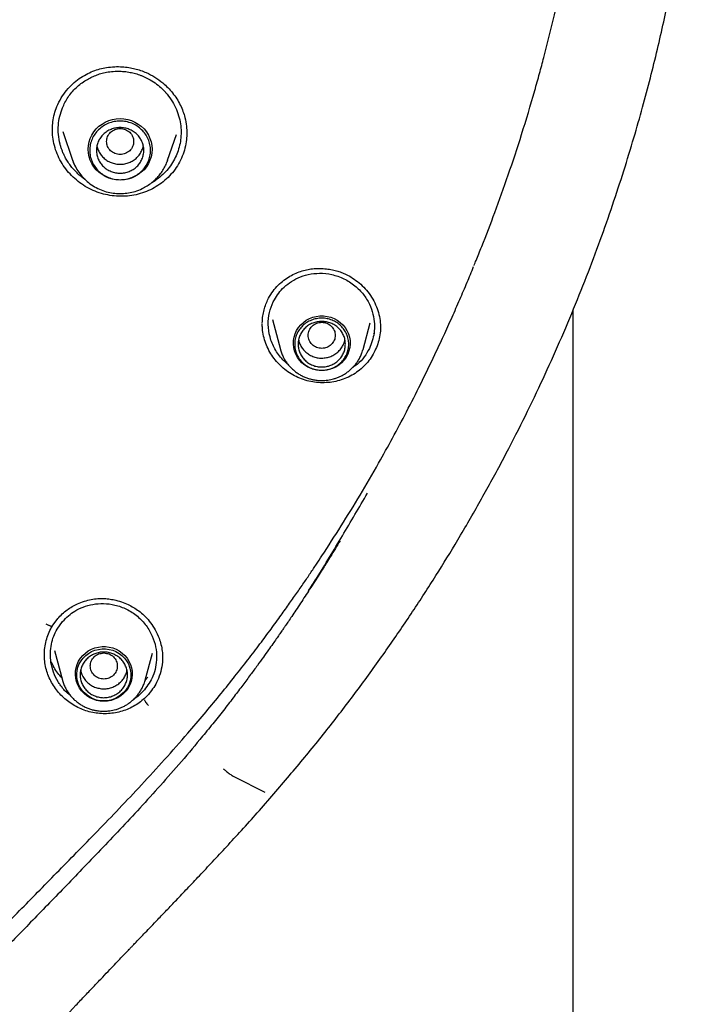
# Model space of a CAD drawing. Header units: millimetres. Extents: x 8 to 1918, y 12 to 2737.
# Tile 76 of 113: x 968 to 988, y 2292 to 2321. Entities that reach past the tile are written whole.
import ezdxf

# ---------------------------------------------------------------- set-up
doc = ezdxf.new("R2010")
doc.units = ezdxf.units.MM

msp = doc.modelspace()

# ---------------------------------------------------------------- linework, layer by layer
at = {"color": 7, "linetype": 'Continuous', "lineweight": 30}
for p, q in [((968.959, 2317.407), (968.961, 2317.445)), ((969.262, 2317.362), (969.556, 2316.51)), ((972.367, 2316.51), (972.631, 2317.276)), ((972.367, 2316.51), (972.356, 2316.479)), ((972.36, 2316.494), (972.366, 2316.509)), ((984.368, 2140.978), (984.368, 2312.094)), ((975.464, 2311.793), (975.702, 2310.912)), ((978.149, 2310.912), (978.362, 2311.701)), ((978.473, 2311.404), (978.454, 2311.364)), ((978.149, 2310.912), (978.145, 2310.9)), ((968.953, 2302.722), (969.114, 2302.945)), ((969.094, 2302.627), (969.258, 2302.859)), ((968.936, 2302.69), (968.957, 2302.726)), ((969.02, 2301.994), (969.255, 2301.122)), ((971.702, 2301.122), (971.916, 2301.916)), ((968.722, 2301.864), (968.721, 2301.885)), ((972.215, 2301.806), (972.216, 2301.773)), ((971.702, 2301.122), (971.698, 2301.111)), ((971.785, 2301.213), (971.705, 2301.121)), ((971.679, 2300.831), (971.558, 2300.706)), ((974.34, 2298.257), (975.242, 2297.803))]:
    msp.add_line(p, q, dxfattribs=at)
at = {"color": 7, "linetype": 'Continuous', "lineweight": 30, "flags": 128}
for points in [[(970.961, 2315.927), (970.848, 2315.933), (970.736, 2315.953), (970.627, 2315.986), (970.523, 2316.031), (970.425, 2316.088), (970.336, 2316.155), (970.255, 2316.233), (970.185, 2316.319), (970.126, 2316.413), (970.079, 2316.514), (970.045, 2316.618), (970.025, 2316.726), (970.018, 2316.836), (970.025, 2316.946), (970.045, 2317.054), (970.079, 2317.159), (970.126, 2317.259), (970.185, 2317.353), (970.255, 2317.439), (970.336, 2317.517), (970.425, 2317.584), (970.523, 2317.641), (970.627, 2317.686), (970.736, 2317.719), (970.848, 2317.739), (970.961, 2317.745), (971.075, 2317.739), (971.187, 2317.719), (971.296, 2317.686), (971.4, 2317.641), (971.498, 2317.584), (971.587, 2317.517), (971.668, 2317.439), (971.738, 2317.353), (971.797, 2317.259), (971.844, 2317.159), (971.878, 2317.054), (971.898, 2316.946), (971.905, 2316.836), (971.898, 2316.726), (971.878, 2316.618), (971.844, 2316.514), (971.797, 2316.413), (971.738, 2316.319), (971.668, 2316.233), (971.587, 2316.155), (971.498, 2316.088), (971.4, 2316.031), (971.296, 2315.986), (971.187, 2315.953), (971.075, 2315.933), (970.961, 2315.927)], [(976.925, 2310.286), (976.818, 2310.293), (976.712, 2310.313), (976.61, 2310.345), (976.513, 2310.39), (976.423, 2310.447), (976.341, 2310.514), (976.268, 2310.591), (976.207, 2310.676), (976.157, 2310.768), (976.12, 2310.865), (976.096, 2310.967), (976.086, 2311.07), (976.089, 2311.174), (976.106, 2311.276), (976.137, 2311.376), (976.18, 2311.47), (976.236, 2311.559), (976.303, 2311.64), (976.381, 2311.712), (976.467, 2311.775), (976.561, 2311.825), (976.661, 2311.864), (976.765, 2311.891), (976.872, 2311.904), (976.979, 2311.904), (977.086, 2311.891), (977.19, 2311.864), (977.29, 2311.825), (977.384, 2311.775), (977.47, 2311.712), (977.548, 2311.64), (977.615, 2311.559), (977.671, 2311.47), (977.714, 2311.376), (977.745, 2311.276), (977.762, 2311.174), (977.765, 2311.07), (977.755, 2310.967), (977.731, 2310.865), (977.694, 2310.768), (977.644, 2310.676), (977.582, 2310.591), (977.51, 2310.514), (977.428, 2310.447), (977.338, 2310.39), (977.241, 2310.345), (977.139, 2310.313), (977.033, 2310.293), (976.925, 2310.286)], [(970.478, 2300.497), (970.371, 2300.503), (970.265, 2300.523), (970.163, 2300.556), (970.066, 2300.601), (969.976, 2300.657), (969.894, 2300.725), (969.821, 2300.802), (969.76, 2300.887), (969.71, 2300.979), (969.673, 2301.076), (969.649, 2301.177), (969.639, 2301.28), (969.642, 2301.384), (969.659, 2301.487), (969.69, 2301.586), (969.733, 2301.681), (969.789, 2301.77), (969.856, 2301.851), (969.934, 2301.923), (970.02, 2301.985), (970.114, 2302.036), (970.214, 2302.075), (970.318, 2302.101), (970.425, 2302.115), (970.532, 2302.115), (970.639, 2302.101), (970.743, 2302.075), (970.843, 2302.036), (970.937, 2301.985), (971.023, 2301.923), (971.101, 2301.851), (971.168, 2301.77), (971.223, 2301.681), (971.267, 2301.586), (971.298, 2301.487), (971.315, 2301.384), (971.318, 2301.28), (971.308, 2301.177), (971.284, 2301.076), (971.247, 2300.979), (971.197, 2300.887), (971.135, 2300.802), (971.063, 2300.725), (970.981, 2300.657), (970.891, 2300.601), (970.794, 2300.556), (970.692, 2300.523), (970.586, 2300.503), (970.478, 2300.497)], [(970.478, 2300.506), (970.372, 2300.513), (970.267, 2300.533), (970.166, 2300.567), (970.071, 2300.613), (969.983, 2300.672), (969.903, 2300.741), (969.834, 2300.819), (969.777, 2300.906), (969.732, 2301), (969.7, 2301.098), (969.682, 2301.2), (969.679, 2301.303), (969.69, 2301.405), (969.714, 2301.505), (969.753, 2301.601), (969.804, 2301.692), (969.867, 2301.774), (969.942, 2301.849), (970.026, 2301.912), (970.118, 2301.965), (970.216, 2302.005), (970.319, 2302.032), (970.425, 2302.046), (970.532, 2302.046), (970.638, 2302.032), (970.741, 2302.005), (970.839, 2301.965), (970.931, 2301.912), (971.015, 2301.849), (971.089, 2301.774), (971.153, 2301.692), (971.204, 2301.601), (971.243, 2301.505), (971.267, 2301.405), (971.278, 2301.303), (971.274, 2301.2), (971.257, 2301.098), (971.225, 2301), (971.18, 2300.906), (971.122, 2300.819), (971.053, 2300.741), (970.974, 2300.672), (970.886, 2300.613), (970.791, 2300.567), (970.69, 2300.533), (970.585, 2300.513), (970.478, 2300.506)]]:
    msp.add_lwpolyline(points, dxfattribs=at)
at = {"color": 7, "linetype": 'Continuous', "lineweight": 30}
msp.add_arc((970.879, 2316.966), 1.399, 199.1685, 207.5956, dxfattribs=at)
for points, knots in [([(981.571, 2313.745), (981.6, 2313.815), (981.767, 2314.221), (982.06, 2314.997), (982.458, 2316.103), (982.853, 2317.305), (983.154, 2318.309), (983.366, 2319.069), (983.481, 2319.5), (983.575, 2319.866), (983.655, 2320.182), (983.732, 2320.498), (983.9, 2321.208), (984.129, 2322.26), (984.389, 2323.661), (984.632, 2325.216), (984.846, 2326.979), (985.003, 2328.953), (985.078, 2330.931), (985.071, 2332.9), (984.999, 2334.495), (984.926, 2335.473), (984.894, 2335.848), (984.882, 2335.983), (984.87, 2336.117), (984.859, 2336.232), (984.844, 2336.394), (984.82, 2336.628), (984.783, 2336.977), (984.735, 2337.399), (984.672, 2337.909), (984.59, 2338.51), (984.485, 2339.207), (984.356, 2339.986), (984.198, 2340.846), (984.007, 2341.787), (983.805, 2342.684), (983.6, 2343.523), (983.407, 2344.258), (983.213, 2344.957), (983.023, 2345.601), (982.838, 2346.203), (982.651, 2346.783), (982.419, 2347.473), (982.142, 2348.257), (981.817, 2349.12), (981.498, 2349.92), (981.201, 2350.631), (980.928, 2351.26), (980.735, 2351.688), (980.609, 2351.961), (980.547, 2352.095), (980.486, 2352.225), (980.426, 2352.352), (980.367, 2352.476), (980.035, 2353.169), (979.402, 2354.419), (978.408, 2356.197), (977.339, 2357.935), (976.198, 2359.629), (974.987, 2361.277), (973.708, 2362.877), (972.503, 2364.265), (971.574, 2365.263), (971.097, 2365.755), (970.947, 2365.908), (970.941, 2365.914), (970.938, 2365.917), (970.931, 2365.924), (970.917, 2365.939), (970.862, 2365.994), (970.747, 2366.11), (970.553, 2366.305), (970.374, 2366.482), (970.26, 2366.593), (970.235, 2366.618)], [0, 0, 0, 0, 0.003988, 0.022926, 0.043433, 0.065512, 0.089161, 0.098393, 0.106844, 0.11254, 0.118236, 0.123932, 0.129628, 0.156479, 0.180453, 0.204427, 0.239099, 0.273769, 0.308439, 0.343111, 0.377282, 0.392317, 0.39468, 0.397043, 0.399406, 0.401768, 0.403096, 0.407975, 0.414131, 0.421564, 0.430275, 0.441116, 0.453447, 0.467267, 0.482577, 0.499377, 0.517666, 0.530823, 0.544655, 0.557505, 0.568855, 0.579852, 0.590498, 0.600791, 0.617957, 0.634044, 0.649053, 0.662984, 0.674352, 0.684884, 0.687504, 0.690067, 0.692573, 0.695022, 0.697413, 0.699747, 0.735127, 0.770507, 0.805887, 0.841267, 0.876646, 0.912025, 0.947403, 0.971758, 0.982474, 0.982791, 0.982831, 0.982899, 0.983033, 0.983315, 0.983956, 0.98703, 0.991768, 0.998169, 1, 1, 1, 1]), ([(975.511, 2297.756), (975.816, 2298.115), (976.422, 2298.826), (977.289, 2299.907), (978.108, 2300.989), (978.883, 2302.067), (979.614, 2303.14), (980.302, 2304.206), (980.97, 2305.296), (981.616, 2306.41), (982.236, 2307.545), (982.813, 2308.664), (983.346, 2309.764), (983.849, 2310.864), (984.32, 2311.964), (984.76, 2313.06), (985.162, 2314.13), (985.528, 2315.172), (985.859, 2316.185), (986.154, 2317.15), (986.416, 2318.069), (986.647, 2318.941), (986.856, 2319.786), (987.043, 2320.602), (987.212, 2321.395), (987.363, 2322.164), (987.498, 2322.907), (987.617, 2323.627), (987.723, 2324.328), (987.817, 2325.018), (987.901, 2325.697), (987.994, 2326.547), (988.086, 2327.558), (988.165, 2328.723), (988.21, 2329.708), (988.232, 2330.521), (988.241, 2331.17), (988.243, 2331.809), (988.236, 2332.438), (988.223, 2333.003), (988.207, 2333.497), (988.191, 2333.909), (988.173, 2334.283), (988.155, 2334.618), (988.142, 2334.829), (988.136, 2334.928)], [0, 0, 0, 0, 0.034796, 0.068916, 0.102354, 0.135102, 0.167153, 0.198502, 0.229146, 0.262039, 0.294075, 0.325253, 0.355574, 0.385033, 0.41534, 0.444689, 0.473087, 0.500544, 0.527067, 0.552663, 0.575954, 0.598436, 0.620113, 0.640993, 0.661083, 0.680734, 0.69958, 0.717652, 0.735309, 0.752679, 0.769765, 0.786568, 0.816648, 0.8458, 0.874035, 0.890542, 0.906725, 0.922657, 0.938393, 0.953831, 0.965049, 0.975277, 0.984513, 0.992754, 1, 1, 1, 1]), ([(969.089, 2318.101), (969.129, 2318.188), (969.208, 2318.358), (969.371, 2318.582), (969.552, 2318.773), (969.747, 2318.931), (969.949, 2319.056), (970.153, 2319.151), (970.354, 2319.216), (970.569, 2319.262), (970.792, 2319.285), (971.016, 2319.283), (971.216, 2319.261), (971.397, 2319.225), (971.569, 2319.174), (971.768, 2319.096), (971.992, 2318.976), (972.203, 2318.822), (972.376, 2318.662), (972.515, 2318.506), (972.639, 2318.333), (972.743, 2318.15), (972.823, 2317.963), (972.887, 2317.753), (972.93, 2317.531), (972.934, 2317.371), (972.936, 2317.299)], [0, 0, 0, 0, 0.053659, 0.105047, 0.154043, 0.2005, 0.24432, 0.285476, 0.324213, 0.360678, 0.405633, 0.446274, 0.482498, 0.514586, 0.546435, 0.579198, 0.630248, 0.68367, 0.720594, 0.758521, 0.797431, 0.83658, 0.873942, 0.909301, 0.958674, 1, 1, 1, 1]), ([(969.256, 2318.067), (969.279, 2318.12), (969.327, 2318.228), (969.42, 2318.381), (969.53, 2318.526), (969.657, 2318.661), (969.8, 2318.783), (969.926, 2318.869), (970.026, 2318.927), (970.095, 2318.963), (970.167, 2318.996), (970.24, 2319.026), (970.341, 2319.063), (970.478, 2319.102), (970.662, 2319.136), (970.851, 2319.151), (971.04, 2319.146), (971.184, 2319.129), (971.297, 2319.107), (971.374, 2319.089), (971.453, 2319.067), (971.532, 2319.04), (971.667, 2318.989), (971.841, 2318.904), (972.04, 2318.772), (972.176, 2318.656), (972.256, 2318.575), (972.286, 2318.543), (972.299, 2318.529), (972.304, 2318.523), (972.307, 2318.52), (972.308, 2318.519), (972.308, 2318.519), (972.308, 2318.518), (972.308, 2318.518), (972.369, 2318.45), (972.478, 2318.307), (972.607, 2318.075), (972.697, 2317.835), (972.751, 2317.593), (972.77, 2317.353), (972.756, 2317.121), (972.714, 2316.9), (972.664, 2316.761), (972.639, 2316.693)], [0, 0, 0, 0, 0.031706, 0.063905, 0.096598, 0.129784, 0.163464, 0.197637, 0.211449, 0.22534, 0.23931, 0.253358, 0.267485, 0.296442, 0.329339, 0.366167, 0.396368, 0.428769, 0.442349, 0.45628, 0.470562, 0.485194, 0.500175, 0.546113, 0.586529, 0.625253, 0.640114, 0.646231, 0.648841, 0.649973, 0.650469, 0.650686, 0.650781, 0.650823, 0.650842, 0.650856, 0.698966, 0.745773, 0.791292, 0.835535, 0.878515, 0.920244, 0.960735, 1, 1, 1, 1]), ([(968.959, 2317.445), (968.962, 2317.515), (968.969, 2317.663), (969.012, 2317.884), (969.063, 2318.028), (969.089, 2318.101)], [0, 0, 0, 0, 0.314225, 0.656082, 1, 1, 1, 1]), ([(969.932, 2315.938), (969.924, 2315.944), (969.897, 2315.961), (969.857, 2315.991), (969.806, 2316.03), (969.742, 2316.084), (969.667, 2316.154), (969.588, 2316.237), (969.506, 2316.335), (969.424, 2316.448), (969.364, 2316.548), (969.326, 2316.619), (969.304, 2316.664), (969.275, 2316.727), (969.242, 2316.806), (969.211, 2316.898), (969.167, 2317.052), (969.129, 2317.269), (969.128, 2317.547), (969.166, 2317.816), (969.226, 2317.984), (969.256, 2318.067)], [0, 0, 0, 0, 0.012998, 0.038084, 0.061549, 0.09167, 0.140333, 0.187272, 0.232484, 0.297046, 0.35771, 0.377068, 0.395992, 0.421024, 0.4617, 0.502084, 0.542176, 0.660583, 0.776358, 0.889497, 1, 1, 1, 1]), ([(972.8, 2316.632), (972.765, 2316.554), (972.695, 2316.4), (972.551, 2316.19), (972.382, 2316), (972.189, 2315.833), (971.975, 2315.693), (971.743, 2315.582), (971.497, 2315.502), (971.242, 2315.455), (970.983, 2315.44), (970.723, 2315.457), (970.467, 2315.507), (970.219, 2315.588), (969.984, 2315.701), (969.765, 2315.843), (969.566, 2316.01), (969.39, 2316.2), (969.24, 2316.411), (969.119, 2316.64), (969.029, 2316.882), (968.976, 2317.132), (968.953, 2317.314), (968.958, 2317.411), (968.959, 2317.424)], [0, 0, 0, 0, 0.047704, 0.095078, 0.142272, 0.189393, 0.236536, 0.283816, 0.33113, 0.378355, 0.425551, 0.472734, 0.519922, 0.567159, 0.614369, 0.661495, 0.708622, 0.755814, 0.803147, 0.850737, 0.898304, 0.945583, 0.992731, 1, 1, 1, 1]), ([(970.961, 2317.452), (970.909, 2317.446), (970.805, 2317.434), (970.671, 2317.346), (970.583, 2317.218), (970.551, 2317.067), (970.583, 2316.916), (970.671, 2316.787), (970.805, 2316.702), (970.961, 2316.671), (971.118, 2316.702), (971.252, 2316.787), (971.34, 2316.916), (971.372, 2317.067), (971.34, 2317.218), (971.252, 2317.346), (971.118, 2317.434), (971.014, 2317.446), (970.961, 2317.452)], [0, 0, 0, 0, 0.0625, 0.125, 0.1875, 0.25, 0.3125, 0.375, 0.4375, 0.5, 0.5625, 0.625, 0.6875, 0.75, 0.8125, 0.875, 0.9375, 1, 1, 1, 1]), ([(972.935, 2317.336), (972.934, 2317.264), (972.93, 2317.109), (972.886, 2316.871), (972.829, 2316.712), (972.8, 2316.632)], [0, 0, 0, 0, 0.295779, 0.646707, 1, 1, 1, 1]), ([(970.275, 2316.935), (970.275, 2316.935), (970.279, 2316.891), (970.313, 2316.807), (970.375, 2316.69), (970.463, 2316.587), (970.57, 2316.502), (970.692, 2316.44), (970.824, 2316.4), (970.916, 2316.395), (970.961, 2316.392)], [0, 0, 0, 0, 0.0002014, 0.1430298, 0.2858582, 0.4286865, 0.5715149, 0.7143433, 0.8571716, 1, 1, 1, 1]), ([(970.961, 2316.392), (971.007, 2316.395), (971.099, 2316.4), (971.231, 2316.44), (971.353, 2316.502), (971.459, 2316.587), (971.548, 2316.69), (971.61, 2316.807), (971.644, 2316.891), (971.648, 2316.935), (971.648, 2316.935)], [0, 0, 0, 0, 0.142828, 0.285657, 0.428485, 0.571313, 0.714142, 0.85697, 0.999799, 1, 1, 1, 1]), ([(969.556, 2316.509), (969.58, 2316.449), (969.629, 2316.326), (969.735, 2316.154), (969.866, 2315.992), (970.023, 2315.847), (970.202, 2315.724), (970.397, 2315.629), (970.6, 2315.564), (970.805, 2315.529), (971.009, 2315.522), (971.209, 2315.541), (971.413, 2315.589), (971.597, 2315.661), (971.763, 2315.751), (971.907, 2315.852), (972.033, 2315.967), (972.14, 2316.09), (972.229, 2316.216), (972.305, 2316.351), (972.342, 2316.447), (972.36, 2316.494)], [0, 0, 0, 0, 0.053249, 0.10836, 0.16547, 0.224763, 0.28543, 0.344905, 0.403063, 0.459921, 0.515494, 0.569797, 0.625036, 0.686811, 0.73187, 0.780059, 0.831413, 0.872036, 0.914462, 0.958695, 1, 1, 1, 1]), ([(972.639, 2316.693), (972.608, 2316.624), (972.545, 2316.487), (972.417, 2316.298), (972.266, 2316.123), (972.089, 2315.973), (971.963, 2315.881), (971.894, 2315.847), (971.894, 2315.847)], [0, 0, 0, 0, 0.197108, 0.396066, 0.596935, 0.799772, 0.999708, 1, 1, 1, 1]), ([(981.435, 2313.401), (981.454, 2313.45), (981.5, 2313.564), (981.546, 2313.679), (981.572, 2313.744)], [0, 0, 0, 0, 0.427393, 1, 1, 1, 1]), ([(972.966, 2299.552), (973.126, 2299.739), (973.44, 2300.105), (973.887, 2300.646), (974.304, 2301.164), (974.691, 2301.658), (975.049, 2302.127), (975.38, 2302.57), (975.676, 2302.976), (975.941, 2303.346), (976.176, 2303.681), (976.391, 2303.993), (976.587, 2304.281), (976.765, 2304.547), (977.07, 2305.01), (977.506, 2305.689), (978.066, 2306.605), (978.57, 2307.473), (979.027, 2308.296), (979.442, 2309.077), (979.861, 2309.901), (980.225, 2310.653), (980.531, 2311.312), (980.778, 2311.857), (981.009, 2312.384), (981.223, 2312.884), (981.356, 2313.21), (981.419, 2313.365)], [0, 0, 0, 0, 0.045341, 0.088377, 0.12912, 0.16758, 0.203766, 0.237686, 0.269347, 0.296391, 0.321545, 0.344814, 0.366202, 0.385709, 0.403757, 0.468582, 0.534657, 0.601988, 0.654104, 0.70866, 0.765661, 0.82511, 0.86342, 0.900387, 0.935692, 0.96934, 1, 1, 1, 1]), ([(975.325, 2312.374), (975.364, 2312.446), (975.442, 2312.588), (975.593, 2312.771), (975.759, 2312.926), (975.934, 2313.053), (976.115, 2313.152), (976.296, 2313.224), (976.474, 2313.273), (976.664, 2313.303), (976.861, 2313.313), (977.059, 2313.301), (977.237, 2313.272), (977.396, 2313.231), (977.543, 2313.179), (977.709, 2313.104), (977.891, 2312.995), (978.082, 2312.844), (978.256, 2312.665), (978.406, 2312.461), (978.526, 2312.238), (978.608, 2312.003), (978.657, 2311.765), (978.661, 2311.607), (978.663, 2311.528)], [0, 0, 0, 0, 0.05323, 0.104287, 0.153077, 0.199474, 0.243386, 0.284781, 0.323842, 0.36078, 0.406612, 0.448417, 0.486088, 0.519581, 0.551503, 0.583906, 0.633517, 0.68442, 0.736563, 0.789859, 0.84364, 0.896614, 0.948704, 1, 1, 1, 1]), ([(975.492, 2312.325), (975.575, 2312.462), (975.704, 2312.675), (975.974, 2312.896), (976.228, 2313.042), (976.53, 2313.141), (976.869, 2313.179), (977.231, 2313.141), (977.59, 2313.015), (977.909, 2312.811), (978.163, 2312.551), (978.341, 2312.262), (978.449, 2311.964), (978.491, 2311.674), (978.482, 2311.324), (978.393, 2311.089), (978.336, 2310.939)], [0, 0, 0, 0, 0.098823, 0.154902, 0.215317, 0.280057, 0.349101, 0.422427, 0.500006, 0.577511, 0.650671, 0.719522, 0.784097, 0.844431, 0.900556, 1, 1, 1, 1]), ([(975.166, 2311.702), (975.169, 2311.755), (975.174, 2311.868), (975.205, 2312.038), (975.253, 2312.21), (975.301, 2312.319), (975.325, 2312.374)], [0, 0, 0, 0, 0.227965, 0.484424, 0.741598, 1, 1, 1, 1]), ([(975.932, 2310.463), (975.918, 2310.474), (975.862, 2310.518), (975.716, 2310.661), (975.527, 2310.916), (975.381, 2311.275), (975.329, 2311.644), (975.361, 2312.003), (975.449, 2312.219), (975.492, 2312.325)], [0, 0, 0, 0, 0.026012, 0.101309, 0.292394, 0.477807, 0.65754, 0.831597, 1, 1, 1, 1]), ([(978.498, 2310.865), (978.462, 2310.799), (978.391, 2310.667), (978.252, 2310.491), (978.092, 2310.334), (977.912, 2310.199), (977.716, 2310.089), (977.506, 2310.005), (977.285, 2309.949), (977.058, 2309.923), (976.829, 2309.925), (976.602, 2309.956), (976.38, 2310.015), (976.167, 2310.101), (975.968, 2310.214), (975.784, 2310.351), (975.62, 2310.51), (975.476, 2310.687), (975.357, 2310.882), (975.264, 2311.09), (975.2, 2311.307), (975.167, 2311.505), (975.167, 2311.628), (975.167, 2311.677)], [0, 0, 0, 0, 0.048882, 0.097406, 0.145735, 0.193989, 0.242274, 0.290714, 0.339184, 0.38754, 0.435853, 0.484154, 0.532466, 0.580845, 0.629198, 0.677449, 0.725692, 0.774001, 0.822462, 0.871203, 0.919927, 0.968349, 1, 1, 1, 1]), ([(976.925, 2311.715), (976.873, 2311.709), (976.769, 2311.697), (976.635, 2311.608), (976.547, 2311.48), (976.515, 2311.329), (976.547, 2311.178), (976.635, 2311.049), (976.769, 2310.964), (976.925, 2310.933), (977.082, 2310.964), (977.216, 2311.049), (977.304, 2311.178), (977.336, 2311.329), (977.304, 2311.48), (977.216, 2311.608), (977.082, 2311.697), (976.978, 2311.709), (976.925, 2311.715)], [0, 0, 0, 0, 0.0625, 0.125, 0.1875, 0.25, 0.3125, 0.375, 0.4375, 0.5, 0.5625, 0.625, 0.6875, 0.75, 0.8125, 0.875, 0.9375, 1, 1, 1, 1]), ([(978.66, 2311.587), (978.661, 2311.562), (978.665, 2311.462), (978.64, 2311.288), (978.588, 2311.07), (978.528, 2310.934), (978.498, 2310.865)], [0, 0, 0, 0, 0.102403, 0.400254, 0.69908, 1, 1, 1, 1]), ([(976.24, 2311.202), (976.248, 2311.168), (976.265, 2311.09), (976.322, 2310.979), (976.404, 2310.872), (976.507, 2310.783), (976.626, 2310.715), (976.756, 2310.67), (976.892, 2310.651), (977.03, 2310.658), (977.164, 2310.69), (977.289, 2310.747), (977.4, 2310.827), (977.493, 2310.926), (977.562, 2311.04), (977.601, 2311.135), (977.609, 2311.191), (977.61, 2311.203)], [0, 0, 0, 0, 0.056259, 0.127326, 0.198392, 0.269459, 0.340525, 0.411592, 0.482658, 0.553725, 0.624791, 0.695858, 0.766924, 0.837991, 0.909057, 0.980124, 1, 1, 1, 1]), ([(978.336, 2310.939), (978.288, 2310.855), (978.192, 2310.685), (978.021, 2310.496), (977.89, 2310.409), (977.844, 2310.378)], [0, 0, 0, 0, 0.383403, 0.7796197, 1, 1, 1, 1]), ([(975.703, 2310.91), (975.704, 2310.908), (975.713, 2310.864), (975.744, 2310.782), (975.794, 2310.669), (975.855, 2310.565), (975.923, 2310.47), (975.999, 2310.382), (976.084, 2310.302), (976.175, 2310.229), (976.272, 2310.166), (976.374, 2310.112), (976.478, 2310.069), (976.582, 2310.036), (976.673, 2310.014), (976.755, 2310.001), (976.836, 2309.992), (976.894, 2309.991), (976.925, 2309.991)], [0, 0, 0, 0, 0.004617, 0.081968, 0.160357, 0.23146, 0.302559, 0.373624, 0.444607, 0.515431, 0.585961, 0.655947, 0.724854, 0.791313, 0.852605, 0.895838, 0.942213, 1, 1, 1, 1]), ([(976.925, 2309.991), (976.968, 2309.992), (977.028, 2309.993), (977.116, 2310.004), (977.191, 2310.017), (977.28, 2310.039), (977.371, 2310.069), (977.465, 2310.107), (977.558, 2310.155), (977.649, 2310.211), (977.737, 2310.277), (977.821, 2310.351), (977.898, 2310.434), (977.968, 2310.524), (978.03, 2310.621), (978.083, 2310.725), (978.122, 2310.819), (978.138, 2310.878), (978.144, 2310.9)], [0, 0, 0, 0, 0.077517, 0.109331, 0.162128, 0.217113, 0.276236, 0.338094, 0.402119, 0.467864, 0.535012, 0.603334, 0.672664, 0.742879, 0.813894, 0.885651, 0.958115, 1, 1, 1, 1]), ([(976.538, 2303.764), (976.616, 2303.887), (976.956, 2304.425), (977.538, 2305.389), (978.033, 2306.234), (978.281, 2306.657)], [0, 0, 0, 0, 0.129373, 0.564606, 1, 1, 1, 1]), ([(977.467, 2305.248), (977.421, 2305.172), (977.328, 2305.018), (977.194, 2304.8), (977.074, 2304.605), (976.962, 2304.426), (976.844, 2304.239), (976.71, 2304.03), (976.572, 2303.815), (976.434, 2303.604), (976.299, 2303.398), (976.167, 2303.2), (976.047, 2303.021), (975.947, 2302.873), (975.869, 2302.759), (975.804, 2302.665), (975.74, 2302.571), (975.665, 2302.463), (975.576, 2302.335), (975.47, 2302.184), (975.342, 2302.004), (975.191, 2301.791), (975.014, 2301.547), (974.813, 2301.272), (974.584, 2300.966), (974.329, 2300.629), (974.047, 2300.264), (973.735, 2299.87), (973.515, 2299.6), (973.401, 2299.46)], [0, 0, 0, 0, 0.037544, 0.076484, 0.108314, 0.134548, 0.165813, 0.202205, 0.23955, 0.274081, 0.308896, 0.343863, 0.374911, 0.400115, 0.419474, 0.433373, 0.448822, 0.467445, 0.48924, 0.514759, 0.545853, 0.582666, 0.625194, 0.673434, 0.727379, 0.787021, 0.85235, 0.923349, 1, 1, 1, 1]), ([(969.114, 2302.945), (969.157, 2302.992), (969.243, 2303.084), (969.387, 2303.201), (969.538, 2303.3), (969.708, 2303.388), (969.897, 2303.461), (970.102, 2303.512), (970.3, 2303.537), (970.488, 2303.539), (970.666, 2303.522), (970.854, 2303.486), (971.046, 2303.427), (971.235, 2303.345), (971.402, 2303.25), (971.56, 2303.138), (971.717, 2302.995), (971.869, 2302.819), (972.007, 2302.606), (972.108, 2302.388), (972.173, 2302.175), (972.21, 2301.989), (972.214, 2301.864), (972.217, 2301.806)], [0, 0, 0, 0, 0.045643, 0.089876, 0.132667, 0.173955, 0.226549, 0.27626, 0.323059, 0.367203, 0.408884, 0.448027, 0.501804, 0.549531, 0.591688, 0.636202, 0.685678, 0.740241, 0.799876, 0.864487, 0.910294, 0.958252, 1, 1, 1, 1]), ([(969.258, 2302.859), (969.373, 2302.971), (969.554, 2303.146), (969.873, 2303.296), (970.159, 2303.376), (970.479, 2303.4), (970.819, 2303.355), (971.162, 2303.231), (971.48, 2303.023), (971.74, 2302.748), (971.921, 2302.435), (972.021, 2302.112), (972.05, 2301.798), (972.018, 2301.507), (971.92, 2301.169), (971.773, 2300.963), (971.679, 2300.831)], [0, 0, 0, 0, 0.0988263, 0.1549062, 0.2153222, 0.2800613, 0.349105, 0.4224292, 0.5000055, 0.5775099, 0.6506691, 0.7195191, 0.7840943, 0.8444281, 0.9005532, 1, 1, 1, 1]), ([(968.768, 2302.789), (968.781, 2302.782), (968.805, 2302.768), (968.84, 2302.751), (968.874, 2302.736), (968.903, 2302.726), (968.927, 2302.72), (968.945, 2302.719), (968.954, 2302.721), (968.955, 2302.725), (968.956, 2302.726)], [0, 0, 0, 0, 0.136006, 0.272011, 0.408017, 0.544023, 0.680028, 0.816034, 0.95204, 1, 1, 1, 1]), ([(968.721, 2301.885), (968.723, 2301.951), (968.729, 2302.088), (968.771, 2302.293), (968.835, 2302.497), (968.9, 2302.623), (968.932, 2302.686)], [0, 0, 0, 0, 0.2349526, 0.4899232, 0.7449883, 1, 1, 1, 1]), ([(969.481, 2300.678), (969.432, 2300.716), (969.352, 2300.778), (969.26, 2300.885), (969.189, 2300.977), (969.089, 2301.129), (968.983, 2301.348), (968.908, 2301.637), (968.89, 2301.918), (968.92, 2302.18), (968.987, 2302.418), (969.059, 2302.559), (969.094, 2302.627)], [0, 0, 0, 0, 0.084008, 0.138562, 0.193296, 0.243556, 0.38898, 0.526701, 0.656684, 0.778903, 0.893343, 1, 1, 1, 1]), ([(970.478, 2301.925), (970.426, 2301.919), (970.322, 2301.907), (970.188, 2301.819), (970.1, 2301.691), (970.068, 2301.54), (970.1, 2301.389), (970.188, 2301.26), (970.322, 2301.175), (970.478, 2301.144), (970.635, 2301.175), (970.769, 2301.26), (970.857, 2301.389), (970.889, 2301.54), (970.857, 2301.691), (970.769, 2301.819), (970.635, 2301.907), (970.531, 2301.919), (970.478, 2301.925)], [0, 0, 0, 0, 0.0625, 0.125, 0.1875, 0.25, 0.3125, 0.375, 0.4375, 0.5, 0.5625, 0.625, 0.6875, 0.75, 0.8125, 0.875, 0.9375, 1, 1, 1, 1]), ([(971.683, 2300.582), (971.631, 2300.537), (971.527, 2300.448), (971.352, 2300.339), (971.167, 2300.251), (970.972, 2300.185), (970.77, 2300.143), (970.563, 2300.124), (970.355, 2300.13), (970.149, 2300.159), (969.949, 2300.213), (969.755, 2300.288), (969.571, 2300.385), (969.4, 2300.503), (969.243, 2300.64), (969.104, 2300.793), (968.984, 2300.961), (968.884, 2301.141), (968.806, 2301.331), (968.752, 2301.528), (968.722, 2301.713), (968.721, 2301.831), (968.721, 2301.881)], [0, 0, 0, 0, 0.051066, 0.101788, 0.152334, 0.202844, 0.253455, 0.304313, 0.355189, 0.405843, 0.456387, 0.506909, 0.557493, 0.608236, 0.659006, 0.709653, 0.760239, 0.8108, 0.861373, 0.912019, 0.962659, 1, 1, 1, 1]), ([(969.238, 2301.186), (969.198, 2301.232), (969.112, 2301.33), (969.002, 2301.498), (968.943, 2301.623), (968.913, 2301.686)], [0, 0, 0, 0, 0.302537, 0.64737, 1, 1, 1, 1]), ([(972.212, 2301.809), (972.213, 2301.758), (972.217, 2301.613), (972.168, 2301.374), (972.079, 2301.123), (971.96, 2300.902), (971.865, 2300.782), (971.817, 2300.721)], [0, 0, 0, 0, 0.128376, 0.367016, 0.612443, 0.804449, 1, 1, 1, 1]), ([(969.794, 2301.415), (969.798, 2301.392), (969.809, 2301.325), (969.857, 2301.222), (969.932, 2301.111), (970.029, 2301.017), (970.144, 2300.942), (970.271, 2300.891), (970.407, 2300.864), (970.545, 2300.864), (970.68, 2300.889), (970.808, 2300.94), (970.923, 2301.013), (971.021, 2301.107), (971.098, 2301.217), (971.146, 2301.322), (971.159, 2301.39), (971.163, 2301.415)], [0, 0, 0, 0, 0.037461, 0.108407, 0.179353, 0.250299, 0.321245, 0.392191, 0.463137, 0.534083, 0.605029, 0.675975, 0.746921, 0.817867, 0.888813, 0.959759, 1, 1, 1, 1]), ([(969.256, 2301.121), (969.257, 2301.118), (969.266, 2301.075), (969.297, 2300.993), (969.347, 2300.88), (969.408, 2300.776), (969.476, 2300.681), (969.552, 2300.593), (969.637, 2300.512), (969.728, 2300.44), (969.825, 2300.377), (969.927, 2300.323), (970.031, 2300.279), (970.135, 2300.246), (970.226, 2300.225), (970.308, 2300.212), (970.389, 2300.203), (970.447, 2300.202), (970.478, 2300.201)], [0, 0, 0, 0, 0.004617, 0.081968, 0.160357, 0.23146, 0.302559, 0.373624, 0.444607, 0.515431, 0.585961, 0.655947, 0.724854, 0.791313, 0.852605, 0.895838, 0.942213, 1, 1, 1, 1]), ([(970.478, 2300.201), (970.521, 2300.202), (970.581, 2300.204), (970.669, 2300.215), (970.744, 2300.228), (970.833, 2300.249), (970.924, 2300.279), (971.018, 2300.318), (971.111, 2300.365), (971.202, 2300.422), (971.29, 2300.487), (971.374, 2300.562), (971.451, 2300.644), (971.521, 2300.734), (971.583, 2300.832), (971.636, 2300.936), (971.675, 2301.029), (971.691, 2301.089), (971.697, 2301.111)], [0, 0, 0, 0, 0.077517, 0.109331, 0.162128, 0.217113, 0.276236, 0.338094, 0.402119, 0.467864, 0.535012, 0.603334, 0.672664, 0.742879, 0.813894, 0.885651, 0.958115, 1, 1, 1, 1]), ([(971.558, 2300.706), (971.515, 2300.667), (971.456, 2300.614), (971.388, 2300.572), (971.371, 2300.562)], [0, 0, 0, 0, 0.7460053, 1, 1, 1, 1]), ([(971.817, 2300.721), (971.804, 2300.707), (971.779, 2300.678), (971.734, 2300.631), (971.701, 2300.6), (971.683, 2300.582)], [0, 0, 0, 0, 0.300465, 0.60093, 1, 1, 1, 1]), ([(946.903, 2266.548), (946.95, 2266.639), (947.135, 2267), (947.46, 2267.613), (947.871, 2268.377), (948.27, 2269.102), (948.655, 2269.787), (949.025, 2270.435), (949.391, 2271.064), (949.751, 2271.671), (950.103, 2272.254), (950.434, 2272.794), (950.744, 2273.29), (951.04, 2273.757), (951.325, 2274.201), (951.608, 2274.636), (951.889, 2275.062), (952.175, 2275.489), (952.465, 2275.917), (952.759, 2276.346), (953.057, 2276.777), (953.549, 2277.48), (954.246, 2278.453), (955.157, 2279.688), (956.09, 2280.914), (957.039, 2282.128), (957.912, 2283.212), (958.702, 2284.173), (959.406, 2285.012), (960.118, 2285.845), (960.835, 2286.669), (961.546, 2287.471), (962.24, 2288.244), (962.912, 2288.981), (963.566, 2289.688), (964.073, 2290.231), (964.446, 2290.627), (964.7, 2290.896), (964.977, 2291.188), (965.281, 2291.507), (965.61, 2291.851), (965.99, 2292.245), (966.423, 2292.693), (966.912, 2293.196), (967.438, 2293.736), (967.979, 2294.288), (968.531, 2294.852), (969.093, 2295.425), (969.684, 2296.027), (970.301, 2296.661), (970.942, 2297.329), (971.605, 2298.033), (972.286, 2298.775), (972.736, 2299.29), (972.966, 2299.552)], [0, 0, 0, 0, 0.007311, 0.028852, 0.049414, 0.069008, 0.087638, 0.105308, 0.122023, 0.139306, 0.155436, 0.170412, 0.184235, 0.196904, 0.209679, 0.22166, 0.233716, 0.245852, 0.258065, 0.270356, 0.282724, 0.295167, 0.331131, 0.367446, 0.40376, 0.440053, 0.476308, 0.502114, 0.527905, 0.553691, 0.579481, 0.605067, 0.629405, 0.652927, 0.675637, 0.697536, 0.705555, 0.714217, 0.723749, 0.734153, 0.74543, 0.757581, 0.77303, 0.789701, 0.807599, 0.82673, 0.844859, 0.863985, 0.884119, 0.90528, 0.927461, 0.950653, 0.974839, 1, 1, 1, 1]), ([(973.401, 2299.46), (973.193, 2299.209), (972.783, 2298.717), (972.161, 2298.011), (971.554, 2297.341), (970.963, 2296.706), (970.391, 2296.103), (969.842, 2295.529), (969.317, 2294.985), (968.81, 2294.462), (968.324, 2293.962), (967.859, 2293.484), (967.423, 2293.035), (967.005, 2292.604), (966.596, 2292.182), (966.193, 2291.762), (965.795, 2291.347), (965.401, 2290.934), (965.01, 2290.522), (964.62, 2290.109), (964.232, 2289.696), (963.848, 2289.285), (963.516, 2288.927), (963.245, 2288.633), (963.041, 2288.411), (962.867, 2288.222), (962.723, 2288.064), (962.624, 2287.955), (962.559, 2287.883), (962.508, 2287.828), (962.439, 2287.752), (962.343, 2287.646), (962.221, 2287.51), (962.071, 2287.345), (961.895, 2287.149), (961.692, 2286.922), (961.463, 2286.665), (961.208, 2286.378), (960.927, 2286.059), (960.732, 2285.835), (960.63, 2285.718)], [0, 0, 0, 0, 0.052035, 0.102249, 0.150565, 0.196943, 0.241374, 0.283836, 0.324263, 0.362617, 0.400539, 0.436119, 0.469333, 0.500801, 0.532134, 0.563414, 0.593826, 0.624179, 0.654471, 0.684699, 0.71486, 0.744954, 0.774466, 0.792774, 0.808765, 0.82244, 0.833795, 0.842832, 0.845912, 0.849302, 0.854747, 0.862329, 0.872048, 0.883905, 0.897901, 0.914036, 0.932311, 0.952729, 0.975291, 1, 1, 1, 1]), ([(974.01, 2298.5), (974.036, 2298.479), (974.096, 2298.428), (974.186, 2298.358), (974.272, 2298.294), (974.32, 2298.269), (974.34, 2298.258)], [0, 0, 0, 0, 0.213872, 0.500012, 0.786141, 1, 1, 1, 1]), ([(947.739, 2235.353), (947.745, 2235.747), (947.758, 2236.52), (947.779, 2237.658), (947.805, 2238.753), (947.837, 2239.805), (947.876, 2240.814), (947.92, 2241.763), (947.97, 2242.652), (948.024, 2243.485), (948.083, 2244.279), (948.145, 2245.034), (948.213, 2245.765), (948.285, 2246.468), (948.36, 2247.143), (948.435, 2247.775), (948.51, 2248.364), (948.584, 2248.909), (948.654, 2249.404), (948.72, 2249.849), (948.782, 2250.245), (948.839, 2250.604), (948.892, 2250.926), (948.939, 2251.206), (948.98, 2251.446), (949.016, 2251.648), (949.046, 2251.819), (949.073, 2251.966), (949.096, 2252.092), (949.116, 2252.201), (949.135, 2252.304), (949.156, 2252.418), (949.183, 2252.558), (949.215, 2252.729), (949.255, 2252.934), (949.302, 2253.174), (949.357, 2253.447), (949.418, 2253.743), (949.483, 2254.055), (949.552, 2254.377), (949.624, 2254.708), (949.729, 2255.177), (949.872, 2255.794), (950.06, 2256.568), (950.266, 2257.381), (950.493, 2258.231), (950.741, 2259.118), (951.011, 2260.041), (951.306, 2261.001), (951.626, 2261.995), (951.974, 2263.024), (952.347, 2264.077), (952.742, 2265.139), (953.231, 2266.399), (953.825, 2267.846), (954.538, 2269.473), (955.277, 2271.058), (956.041, 2272.602), (956.828, 2274.105), (957.646, 2275.585), (958.495, 2277.042), (959.374, 2278.475), (960.218, 2279.783), (961.019, 2280.97), (961.769, 2282.042), (962.53, 2283.089), (963.294, 2284.104), (964.054, 2285.081), (964.842, 2286.059), (965.654, 2287.037), (966.489, 2288.011), (967.307, 2288.941), (968.107, 2289.829), (968.887, 2290.677), (969.493, 2291.326), (969.93, 2291.788), (970.194, 2292.066), (970.436, 2292.321), (970.648, 2292.543), (970.827, 2292.731), (970.974, 2292.885), (971.089, 2293.004), (971.171, 2293.09), (971.219, 2293.141), (971.252, 2293.176), (971.29, 2293.215), (971.354, 2293.282), (971.445, 2293.377), (971.565, 2293.502), (971.712, 2293.656), (971.886, 2293.837), (972.097, 2294.058), (972.346, 2294.319), (972.637, 2294.624), (972.961, 2294.965), (973.319, 2295.343), (973.705, 2295.755), (974.12, 2296.201), (974.561, 2296.683), (975.031, 2297.204), (975.348, 2297.567), (975.512, 2297.755)], [0, 0, 0, 0, 0.016671, 0.032736, 0.048196, 0.063051, 0.077303, 0.09095, 0.103263, 0.115038, 0.126276, 0.136977, 0.147141, 0.157334, 0.166922, 0.175907, 0.184287, 0.192063, 0.199234, 0.205443, 0.211114, 0.216248, 0.220845, 0.224906, 0.228291, 0.231184, 0.23359, 0.235664, 0.237482, 0.239044, 0.24035, 0.241933, 0.243928, 0.24639, 0.24932, 0.252792, 0.256751, 0.261111, 0.265622, 0.270268, 0.275049, 0.279965, 0.29064, 0.3019, 0.313746, 0.326178, 0.339194, 0.352797, 0.366984, 0.381757, 0.397116, 0.413047, 0.429144, 0.445213, 0.470406, 0.49553, 0.520584, 0.544675, 0.568703, 0.592667, 0.616568, 0.640405, 0.664178, 0.682812, 0.701409, 0.719909, 0.737989, 0.755595, 0.772727, 0.791621, 0.809905, 0.827579, 0.844644, 0.861099, 0.876941, 0.882725, 0.888365, 0.893425, 0.897814, 0.901532, 0.904579, 0.906955, 0.908659, 0.909693, 0.909946, 0.910736, 0.912021, 0.913938, 0.916419, 0.919464, 0.923072, 0.927245, 0.932587, 0.938637, 0.945394, 0.95286, 0.961033, 0.96975, 0.979149, 0.989232, 1, 1, 1, 1])]:
    msp.add_open_spline(points, degree=3, knots=knots, dxfattribs=at)
for points in [[(971.861, 2316.804), (971.858, 2316.747), (971.851, 2316.634), (971.798, 2316.47), (971.715, 2316.319), (971.602, 2316.187), (971.465, 2316.078), (971.308, 2315.998), (971.138, 2315.948), (970.961, 2315.931), (970.785, 2315.948), (970.615, 2315.998), (970.458, 2316.078), (970.321, 2316.187), (970.208, 2316.319), (970.125, 2316.47), (970.073, 2316.634), (970.056, 2316.804), (970.073, 2316.974), (970.125, 2317.138), (970.208, 2317.289), (970.321, 2317.421), (970.458, 2317.53), (970.615, 2317.61), (970.785, 2317.66), (970.961, 2317.677), (971.138, 2317.66), (971.308, 2317.61), (971.465, 2317.53), (971.602, 2317.421), (971.715, 2317.289), (971.798, 2317.138), (971.851, 2316.974), (971.858, 2316.861), (971.861, 2316.804)], [(970.961, 2316.129), (970.916, 2316.132), (970.824, 2316.137), (970.692, 2316.177), (970.57, 2316.239), (970.463, 2316.324), (970.376, 2316.427), (970.311, 2316.544), (970.27, 2316.672), (970.257, 2316.804), (970.27, 2316.936), (970.311, 2317.064), (970.376, 2317.181), (970.463, 2317.284), (970.57, 2317.368), (970.692, 2317.431), (970.824, 2317.47), (970.961, 2317.483), (971.099, 2317.47), (971.231, 2317.431), (971.353, 2317.368), (971.46, 2317.284), (971.547, 2317.181), (971.612, 2317.064), (971.652, 2316.936), (971.666, 2316.804), (971.652, 2316.672), (971.612, 2316.544), (971.547, 2316.427), (971.46, 2316.324), (971.353, 2316.239), (971.231, 2316.177), (971.099, 2316.137), (971.007, 2316.132), (970.961, 2316.129)], [(977.725, 2311.066), (977.723, 2311.016), (977.717, 2310.915), (977.669, 2310.769), (977.595, 2310.635), (977.495, 2310.518), (977.373, 2310.421), (977.234, 2310.349), (977.083, 2310.305), (976.925, 2310.29), (976.768, 2310.305), (976.617, 2310.349), (976.478, 2310.421), (976.356, 2310.518), (976.256, 2310.635), (976.182, 2310.769), (976.136, 2310.915), (976.12, 2311.066), (976.136, 2311.218), (976.182, 2311.363), (976.256, 2311.497), (976.356, 2311.615), (976.478, 2311.711), (976.617, 2311.783), (976.768, 2311.827), (976.925, 2311.842), (977.083, 2311.827), (977.234, 2311.783), (977.373, 2311.711), (977.495, 2311.615), (977.595, 2311.497), (977.669, 2311.363), (977.717, 2311.218), (977.723, 2311.117), (977.725, 2311.066)], [(977.625, 2311.066), (977.623, 2311.022), (977.618, 2310.934), (977.576, 2310.806), (977.511, 2310.689), (977.424, 2310.586), (977.317, 2310.502), (977.195, 2310.439), (977.063, 2310.4), (976.925, 2310.387), (976.788, 2310.4), (976.656, 2310.439), (976.534, 2310.502), (976.427, 2310.586), (976.34, 2310.689), (976.275, 2310.806), (976.235, 2310.934), (976.221, 2311.066), (976.235, 2311.199), (976.275, 2311.326), (976.34, 2311.443), (976.427, 2311.546), (976.534, 2311.631), (976.656, 2311.693), (976.788, 2311.732), (976.925, 2311.745), (977.063, 2311.732), (977.195, 2311.693), (977.317, 2311.631), (977.424, 2311.546), (977.511, 2311.443), (977.576, 2311.326), (977.618, 2311.199), (977.623, 2311.11), (977.625, 2311.066)], [(970.478, 2300.602), (970.433, 2300.605), (970.341, 2300.61), (970.209, 2300.65), (970.087, 2300.712), (969.98, 2300.797), (969.893, 2300.9), (969.828, 2301.017), (969.787, 2301.144), (969.774, 2301.277), (969.787, 2301.409), (969.828, 2301.537), (969.893, 2301.654), (969.98, 2301.757), (970.087, 2301.841), (970.209, 2301.904), (970.341, 2301.943), (970.478, 2301.956), (970.616, 2301.943), (970.748, 2301.904), (970.87, 2301.841), (970.977, 2301.757), (971.064, 2301.654), (971.129, 2301.537), (971.169, 2301.409), (971.183, 2301.277), (971.169, 2301.144), (971.129, 2301.017), (971.064, 2300.9), (970.977, 2300.797), (970.87, 2300.712), (970.748, 2300.65), (970.616, 2300.61), (970.524, 2300.605), (970.478, 2300.602)], [(971.683, 2300.542), (971.684, 2300.534), (971.687, 2300.517), (971.714, 2300.472), (971.753, 2300.419), (971.786, 2300.384), (971.803, 2300.366)]]:
    msp.add_open_spline(points, degree=3, dxfattribs=at)

doc.saveas('drawing.dxf')
